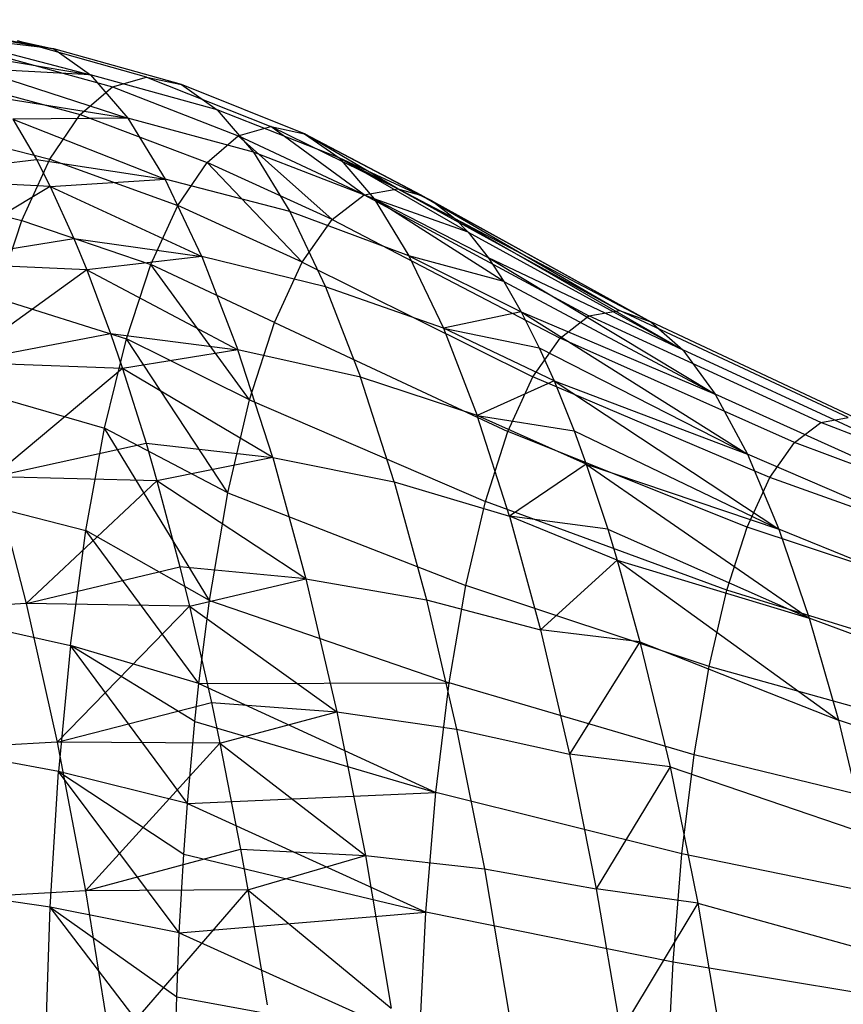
# Model space of a CAD drawing. Extents: x -11.4 to 11.4, y 1.8 to 24.6.
# Tile 149 of 199: x -3.014 to -2.527, y 19.728 to 20.311. Entities that reach past the tile are written whole.
import ezdxf

# ---------------------------------------------------------------- set-up
doc = ezdxf.new("R2010")
doc.units = 0
doc.header["$MEASUREMENT"] = 0
doc.layers.get('0').update_dxf_attribs({"color": 13, "linetype": 'CONTINUOUS'})

# ---------------------------------------------------------------- blocks, each defined once
blk = doc.blocks.new('GRUPUJ_4')
at = {"color": 0}
for p, q in [((8.32078, 18.46883, 4.20052), (8.41067, 18.4516, 4.16199)), ((8.32078, 18.46883, 4.20052), (8.41067, 18.4516, 4.16199)), ((8.33319, 18.4648, 4.14359), (8.41067, 18.4516, 4.16199)), ((8.33319, 18.4648, 4.14359), (8.41067, 18.4516, 4.16199)), ((8.41067, 18.4516, 4.16199), (8.34242, 18.4596, 4.10196)), ((8.34242, 18.4596, 4.10196), (8.4325, 18.43627, 4.06452)), ((8.41067, 18.4516, 4.16199), (8.34242, 18.4596, 4.10196)), ((8.34242, 18.4596, 4.10196), (8.4325, 18.43627, 4.06452)), ((8.4655, 18.43489, 4.27669), (8.38933, 18.45626, 4.26065)), ((8.38933, 18.45626, 4.26065), (8.41067, 18.4516, 4.16199)), ((8.4655, 18.43489, 4.27669), (8.38933, 18.45626, 4.26065)), ((8.38933, 18.45626, 4.26065), (8.41067, 18.4516, 4.16199)), ((8.35545, 18.44916, 4.0442), (8.4325, 18.43627, 4.06452)), ((8.35545, 18.44916, 4.0442), (8.4325, 18.43627, 4.06452)), ((8.36871, 18.45018, 4.3594), (8.44546, 18.42898, 4.37267)), ((8.36871, 18.45018, 4.3594), (8.44546, 18.42898, 4.37267)), ((8.48625, 18.43036, 4.18079), (8.41067, 18.4516, 4.16199)), ((8.41067, 18.4516, 4.16199), (8.4325, 18.43627, 4.06452)), ((8.41067, 18.4516, 4.16199), (8.4325, 18.43627, 4.06452)), ((8.48625, 18.43036, 4.18079), (8.41067, 18.4516, 4.16199)), ((8.4325, 18.43627, 4.06452), (8.36444, 18.4399, 4.00504)), ((8.36444, 18.4399, 4.00504), (8.45457, 18.41043, 3.96935)), ((8.4325, 18.43627, 4.06452), (8.36444, 18.4399, 4.00504)), ((8.36444, 18.4399, 4.00504), (8.45457, 18.41043, 3.96935)), ((8.4325, 18.43627, 4.06452), (8.45457, 18.41043, 3.96935)), ((8.50747, 18.41545, 4.08605), (8.4325, 18.43627, 4.06452)), ((8.4325, 18.43627, 4.06452), (8.45457, 18.41043, 3.96935)), ((8.50747, 18.41545, 4.08605), (8.4325, 18.43627, 4.06452)), ((8.34905, 18.43345, 4.4571), (8.42635, 18.41271, 4.46763)), ((8.34905, 18.43345, 4.4571), (8.42635, 18.41271, 4.46763)), ((8.44546, 18.42898, 4.37267), (8.4655, 18.43489, 4.27669)), ((8.44546, 18.42898, 4.37267), (8.4655, 18.43489, 4.27669)), ((8.4655, 18.43489, 4.27669), (8.53914, 18.40566, 4.29214)), ((8.4655, 18.43489, 4.27669), (8.48625, 18.43036, 4.18079)), ((8.4655, 18.43489, 4.27669), (8.53914, 18.40566, 4.29214)), ((8.4655, 18.43489, 4.27669), (8.48625, 18.43036, 4.18079)), ((8.55912, 18.4013, 4.19979), (8.48625, 18.43036, 4.18079)), ((8.48625, 18.43036, 4.18079), (8.50747, 18.41545, 4.08605)), ((8.55912, 18.4013, 4.19979), (8.48625, 18.43036, 4.18079)), ((8.48625, 18.43036, 4.18079), (8.50747, 18.41545, 4.08605)), ((8.42635, 18.41271, 4.46763), (8.44546, 18.42898, 4.37267)), ((8.42635, 18.41271, 4.46763), (8.44546, 18.42898, 4.37267)), ((8.44546, 18.42898, 4.37267), (8.51985, 18.39997, 4.38455)), ((8.44546, 18.42898, 4.37267), (8.51985, 18.39997, 4.38455)), ((8.37796, 18.42281, 3.94716), (8.45457, 18.41043, 3.96935)), ((8.37796, 18.42281, 3.94716), (8.45457, 18.41043, 3.96935)), ((8.4084, 18.38626, 4.56051), (8.42635, 18.41271, 4.46763)), ((8.4084, 18.38626, 4.56051), (8.42635, 18.41271, 4.46763)), ((8.42635, 18.41271, 4.46763), (8.50145, 18.38431, 4.47599)), ((8.42635, 18.41271, 4.46763), (8.50145, 18.38431, 4.47599)), ((8.57955, 18.38695, 4.10857), (8.50747, 18.41545, 4.08605)), ((8.50747, 18.41545, 4.08605), (8.52892, 18.39034, 3.99355)), ((8.50747, 18.41545, 4.08605), (8.52892, 18.39034, 3.99355)), ((8.57955, 18.38695, 4.10857), (8.50747, 18.41545, 4.08605)), ((8.45457, 18.41043, 3.96935), (8.38659, 18.40994, 3.91082)), ((8.45457, 18.41043, 3.96935), (8.38659, 18.40994, 3.91082)), ((8.38659, 18.40994, 3.91082), (8.40045, 18.38605, 3.85357)), ((8.38659, 18.40994, 3.91082), (8.40045, 18.38605, 3.85357)), ((8.38659, 18.40994, 3.91082), (8.47663, 18.37437, 3.87756)), ((8.38659, 18.40994, 3.91082), (8.47663, 18.37437, 3.87756)), ((8.45457, 18.41043, 3.96935), (8.47663, 18.37437, 3.87756)), ((8.45457, 18.41043, 3.96935), (8.47663, 18.37437, 3.87756)), ((8.52892, 18.39034, 3.99355), (8.45457, 18.41043, 3.96935)), ((8.52892, 18.39034, 3.99355), (8.45457, 18.41043, 3.96935)), ((8.33058, 18.40623, 4.55265), (8.4084, 18.38626, 4.56051)), ((8.33058, 18.40623, 4.55265), (8.4084, 18.38626, 4.56051)), ((8.51985, 18.39997, 4.38455), (8.53914, 18.40566, 4.29214)), ((8.51985, 18.39997, 4.38455), (8.53914, 18.40566, 4.29214)), ((8.53914, 18.40566, 4.29214), (8.55912, 18.4013, 4.19979)), ((8.59438, 18.36516, 4.37894), (8.53914, 18.40566, 4.29214)), ((8.59438, 18.36516, 4.37894), (8.53914, 18.40566, 4.29214)), ((8.61428, 18.36873, 4.28437), (8.53914, 18.40566, 4.29214)), ((8.61428, 18.36873, 4.28437), (8.53914, 18.40566, 4.29214)), ((8.53914, 18.40566, 4.29214), (8.55912, 18.4013, 4.19979)), ((8.55912, 18.4013, 4.19979), (8.57955, 18.38695, 4.10857)), ((8.55912, 18.4013, 4.19979), (8.63486, 18.36129, 4.19018)), ((8.61428, 18.36873, 4.28437), (8.55912, 18.4013, 4.19979)), ((8.61428, 18.36873, 4.28437), (8.55912, 18.4013, 4.19979)), ((8.62852, 18.36473, 4.2188), (8.55912, 18.4013, 4.19979)), ((8.62852, 18.36473, 4.2188), (8.55912, 18.4013, 4.19979)), ((8.55912, 18.4013, 4.19979), (8.63486, 18.36129, 4.19018)), ((8.55912, 18.4013, 4.19979), (8.57955, 18.38695, 4.10857)), ((8.50145, 18.38431, 4.47599), (8.51985, 18.39997, 4.38455)), ((8.50145, 18.38431, 4.47599), (8.51985, 18.39997, 4.38455)), ((8.57542, 18.35061, 4.47264), (8.51985, 18.39997, 4.38455)), ((8.59438, 18.36516, 4.37894), (8.51985, 18.39997, 4.38455)), ((8.59438, 18.36516, 4.37894), (8.51985, 18.39997, 4.38455)), ((8.57542, 18.35061, 4.47264), (8.51985, 18.39997, 4.38455)), ((8.52892, 18.39034, 3.99355), (8.55036, 18.35529, 3.90433)), ((8.52892, 18.39034, 3.99355), (8.55036, 18.35529, 3.90433)), ((8.60021, 18.36276, 4.0195), (8.52892, 18.39034, 3.99355)), ((8.60021, 18.36276, 4.0195), (8.52892, 18.39034, 3.99355)), ((8.31094, 18.37503, 3.79355), (8.40045, 18.38605, 3.85357)), ((8.31094, 18.37503, 3.79355), (8.40045, 18.38605, 3.85357)), ((8.3918, 18.34993, 4.65025), (8.4084, 18.38626, 4.56051)), ((8.3918, 18.34993, 4.65025), (8.4084, 18.38626, 4.56051)), ((8.40045, 18.38605, 3.85357), (8.40864, 18.37004, 3.82033)), ((8.40045, 18.38605, 3.85357), (8.47663, 18.37437, 3.87756)), ((8.40045, 18.38605, 3.85357), (8.40864, 18.37004, 3.82033)), ((8.40045, 18.38605, 3.85357), (8.47663, 18.37437, 3.87756)), ((8.4084, 18.38626, 4.56051), (8.48416, 18.35884, 4.56542)), ((8.4084, 18.38626, 4.56051), (8.48416, 18.35884, 4.56542)), ((8.48416, 18.35884, 4.56542), (8.50145, 18.38431, 4.47599)), ((8.48416, 18.35884, 4.56542), (8.50145, 18.38431, 4.47599)), ((8.55765, 18.3253, 4.56427), (8.50145, 18.38431, 4.47599)), ((8.55765, 18.3253, 4.56427), (8.50145, 18.38431, 4.47599)), ((8.57542, 18.35061, 4.47264), (8.50145, 18.38431, 4.47599)), ((8.57542, 18.35061, 4.47264), (8.50145, 18.38431, 4.47599)), ((8.57955, 18.38695, 4.10857), (8.648, 18.35104, 4.13185)), ((8.65586, 18.34294, 4.09758), (8.57955, 18.38695, 4.10857)), ((8.63486, 18.36129, 4.19018), (8.57955, 18.38695, 4.10857)), ((8.57955, 18.38695, 4.10857), (8.648, 18.35104, 4.13185)), ((8.63486, 18.36129, 4.19018), (8.57955, 18.38695, 4.10857)), ((8.57955, 18.38695, 4.10857), (8.60021, 18.36276, 4.0195)), ((8.65586, 18.34294, 4.09758), (8.57955, 18.38695, 4.10857)), ((8.57955, 18.38695, 4.10857), (8.60021, 18.36276, 4.0195)), ((8.40864, 18.37004, 3.82033), (8.31094, 18.37503, 3.79355)), ((8.40864, 18.37004, 3.82033), (8.31094, 18.37503, 3.79355)), ((8.40864, 18.37004, 3.82033), (8.47663, 18.37437, 3.87756)), ((8.40864, 18.37004, 3.82033), (8.47663, 18.37437, 3.87756)), ((8.49843, 18.32852, 3.79019), (8.47663, 18.37437, 3.87756)), ((8.55036, 18.35529, 3.90433), (8.47663, 18.37437, 3.87756)), ((8.49843, 18.32852, 3.79019), (8.47663, 18.37437, 3.87756)), ((8.55036, 18.35529, 3.90433), (8.47663, 18.37437, 3.87756)), ((8.31351, 18.36886, 4.64497), (8.3918, 18.34993, 4.65025)), ((8.31351, 18.36886, 4.64497), (8.3918, 18.34993, 4.65025)), ((8.40864, 18.37004, 3.82033), (8.33294, 18.32498, 3.70661)), ((8.40864, 18.37004, 3.82033), (8.33294, 18.32498, 3.70661)), ((8.40864, 18.37004, 3.82033), (8.42268, 18.3393, 3.76448)), ((8.40864, 18.37004, 3.82033), (8.42268, 18.3393, 3.76448)), ((8.40864, 18.37004, 3.82033), (8.49843, 18.32852, 3.79019)), ((8.40864, 18.37004, 3.82033), (8.49843, 18.32852, 3.79019)), ((8.59438, 18.36516, 4.37894), (8.61428, 18.36873, 4.28437)), ((8.59438, 18.36516, 4.37894), (8.61428, 18.36873, 4.28437)), ((8.61428, 18.36873, 4.28437), (8.62852, 18.36473, 4.2188)), ((8.61428, 18.36873, 4.28437), (8.74541, 18.29662, 4.31397)), ((8.61428, 18.36873, 4.28437), (8.62852, 18.36473, 4.2188)), ((8.61428, 18.36873, 4.28437), (8.74541, 18.29662, 4.31397)), ((8.57542, 18.35061, 4.47264), (8.59438, 18.36516, 4.37894)), ((8.57542, 18.35061, 4.47264), (8.59438, 18.36516, 4.37894)), ((8.59438, 18.36516, 4.37894), (8.72741, 18.29339, 4.39949)), ((8.59438, 18.36516, 4.37894), (8.72741, 18.29339, 4.39949)), ((8.60021, 18.36276, 4.0195), (8.66769, 18.32799, 4.04694)), ((8.67701, 18.3139, 4.0078), (8.60021, 18.36276, 4.0195)), ((8.65586, 18.34294, 4.09758), (8.60021, 18.36276, 4.0195)), ((8.60021, 18.36276, 4.0195), (8.66769, 18.32799, 4.04694)), ((8.60021, 18.36276, 4.0195), (8.62085, 18.32902, 3.9336)), ((8.67701, 18.3139, 4.0078), (8.60021, 18.36276, 4.0195)), ((8.65586, 18.34294, 4.09758), (8.60021, 18.36276, 4.0195)), ((8.60021, 18.36276, 4.0195), (8.62085, 18.32902, 3.9336)), ((8.62852, 18.36473, 4.2188), (8.63486, 18.36129, 4.19018)), ((8.62852, 18.36473, 4.2188), (8.63486, 18.36129, 4.19018)), ((8.62852, 18.36473, 4.2188), (8.76402, 18.2899, 4.2288)), ((8.62852, 18.36473, 4.2188), (8.76402, 18.2899, 4.2288)), ((8.62852, 18.36473, 4.2188), (8.74541, 18.29662, 4.31397)), ((8.62852, 18.36473, 4.2188), (8.74541, 18.29662, 4.31397)), ((8.63486, 18.36129, 4.19018), (8.648, 18.35104, 4.13185)), ((8.63486, 18.36129, 4.19018), (8.648, 18.35104, 4.13185)), ((8.63486, 18.36129, 4.19018), (8.76402, 18.2899, 4.2288)), ((8.63486, 18.36129, 4.19018), (8.76402, 18.2899, 4.2288)), ((8.46818, 18.32386, 4.65182), (8.48416, 18.35884, 4.56542)), ((8.46818, 18.32386, 4.65182), (8.48416, 18.35884, 4.56542)), ((8.55765, 18.3253, 4.56427), (8.48416, 18.35884, 4.56542)), ((8.55765, 18.3253, 4.56427), (8.48416, 18.35884, 4.56542)), ((8.55036, 18.35529, 3.90433), (8.57155, 18.31072, 3.8194)), ((8.55036, 18.35529, 3.90433), (8.57155, 18.31072, 3.8194)), ((8.62085, 18.32902, 3.9336), (8.55036, 18.35529, 3.90433)), ((8.62085, 18.32902, 3.9336), (8.55036, 18.35529, 3.90433)), ((8.37675, 18.30414, 4.73583), (8.3918, 18.34993, 4.65025)), ((8.37675, 18.30414, 4.73583), (8.3918, 18.34993, 4.65025)), ((8.3918, 18.34993, 4.65025), (8.46818, 18.32386, 4.65182)), ((8.3918, 18.34993, 4.65025), (8.46818, 18.32386, 4.65182)), ((8.55765, 18.3253, 4.56427), (8.57542, 18.35061, 4.47264)), ((8.55765, 18.3253, 4.56427), (8.57542, 18.35061, 4.47264)), ((8.57542, 18.35061, 4.47264), (8.71027, 18.28024, 4.48423)), ((8.57542, 18.35061, 4.47264), (8.71027, 18.28024, 4.48423)), ((8.648, 18.35104, 4.13185), (8.65586, 18.34294, 4.09758)), ((8.648, 18.35104, 4.13185), (8.76402, 18.2899, 4.2288)), ((8.648, 18.35104, 4.13185), (8.78302, 18.2733, 4.14506)), ((8.648, 18.35104, 4.13185), (8.76402, 18.2899, 4.2288)), ((8.648, 18.35104, 4.13185), (8.65586, 18.34294, 4.09758)), ((8.648, 18.35104, 4.13185), (8.78302, 18.2733, 4.14506)), ((8.65586, 18.34294, 4.09758), (8.66769, 18.32799, 4.04694)), ((8.65586, 18.34294, 4.09758), (8.66769, 18.32799, 4.04694)), ((8.65586, 18.34294, 4.09758), (8.78302, 18.2733, 4.14506)), ((8.65586, 18.34294, 4.09758), (8.78302, 18.2733, 4.14506)), ((8.33294, 18.32498, 3.70661), (8.42268, 18.3393, 3.76448)), ((8.33294, 18.32498, 3.70661), (8.42268, 18.3393, 3.76448)), ((8.42268, 18.3393, 3.76448), (8.43034, 18.32066, 3.73455)), ((8.42268, 18.3393, 3.76448), (8.43034, 18.32066, 3.73455)), ((8.42268, 18.3393, 3.76448), (8.49843, 18.32852, 3.79019)), ((8.42268, 18.3393, 3.76448), (8.49843, 18.32852, 3.79019)), ((8.43034, 18.32066, 3.73455), (8.33294, 18.32498, 3.70661)), ((8.43034, 18.32066, 3.73455), (8.33294, 18.32498, 3.70661)), ((8.49843, 18.32852, 3.79019), (8.43034, 18.32066, 3.73455)), ((8.49843, 18.32852, 3.79019), (8.43034, 18.32066, 3.73455)), ((8.57155, 18.31072, 3.8194), (8.49843, 18.32852, 3.79019)), ((8.49843, 18.32852, 3.79019), (8.51972, 18.27337, 3.70822)), ((8.57155, 18.31072, 3.8194), (8.49843, 18.32852, 3.79019)), ((8.49843, 18.32852, 3.79019), (8.51972, 18.27337, 3.70822)), ((8.54131, 18.28953, 4.65261), (8.55765, 18.3253, 4.56427)), ((8.54131, 18.28953, 4.65261), (8.55765, 18.3253, 4.56427)), ((8.55765, 18.3253, 4.56427), (8.6942, 18.25735, 4.56708)), ((8.55765, 18.3253, 4.56427), (8.6942, 18.25735, 4.56708)), ((8.62085, 18.32902, 3.9336), (8.64125, 18.2861, 3.85182)), ((8.67701, 18.3139, 4.0078), (8.62085, 18.32902, 3.9336)), ((8.62085, 18.32902, 3.9336), (8.68737, 18.29583, 3.96505)), ((8.67701, 18.3139, 4.0078), (8.62085, 18.32902, 3.9336)), ((8.62085, 18.32902, 3.9336), (8.64125, 18.2861, 3.85182)), ((8.62085, 18.32902, 3.9336), (8.68737, 18.29583, 3.96505)), ((8.66769, 18.32799, 4.04694), (8.67701, 18.3139, 4.0078)), ((8.66769, 18.32799, 4.04694), (8.67701, 18.3139, 4.0078)), ((8.66769, 18.32799, 4.04694), (8.80214, 18.24704, 4.06387)), ((8.66769, 18.32799, 4.04694), (8.78302, 18.2733, 4.14506)), ((8.66769, 18.32799, 4.04694), (8.80214, 18.24704, 4.06387)), ((8.66769, 18.32799, 4.04694), (8.78302, 18.2733, 4.14506)), ((8.43034, 18.32066, 3.73455), (8.35434, 18.26585, 3.6254)), ((8.43034, 18.32066, 3.73455), (8.35434, 18.26585, 3.6254)), ((8.43034, 18.32066, 3.73455), (8.44438, 18.28307, 3.6809)), ((8.43034, 18.32066, 3.73455), (8.44438, 18.28307, 3.6809)), ((8.43034, 18.32066, 3.73455), (8.51972, 18.27337, 3.70822)), ((8.43034, 18.32066, 3.73455), (8.51972, 18.27337, 3.70822)), ((8.45368, 18.27976, 4.73422), (8.46818, 18.32386, 4.65182)), ((8.45368, 18.27976, 4.73422), (8.46818, 18.32386, 4.65182)), ((8.52661, 18.24378, 4.73653), (8.46818, 18.32386, 4.65182)), ((8.54131, 18.28953, 4.65261), (8.46818, 18.32386, 4.65182)), ((8.52661, 18.24378, 4.73653), (8.46818, 18.32386, 4.65182)), ((8.54131, 18.28953, 4.65261), (8.46818, 18.32386, 4.65182)), ((8.67701, 18.3139, 4.0078), (8.68737, 18.29583, 3.96505)), ((8.67701, 18.3139, 4.0078), (8.68737, 18.29583, 3.96505)), ((8.67701, 18.3139, 4.0078), (8.80214, 18.24704, 4.06387)), ((8.67701, 18.3139, 4.0078), (8.80214, 18.24704, 4.06387)), ((8.57155, 18.31072, 3.8194), (8.59224, 18.25713, 3.73973)), ((8.64125, 18.2861, 3.85182), (8.57155, 18.31072, 3.8194)), ((8.57155, 18.31072, 3.8194), (8.59224, 18.25713, 3.73973)), ((8.64125, 18.2861, 3.85182), (8.57155, 18.31072, 3.8194)), ((8.37675, 18.30414, 4.73583), (8.45368, 18.27976, 4.73422)), ((8.37675, 18.30414, 4.73583), (8.45368, 18.27976, 4.73422)), ((8.68737, 18.29583, 3.96505), (8.64125, 18.2861, 3.85182)), ((8.68737, 18.29583, 3.96505), (8.64125, 18.2861, 3.85182)), ((8.68737, 18.29583, 3.96505), (8.69802, 18.27457, 3.92199)), ((8.68737, 18.29583, 3.96505), (8.80214, 18.24704, 4.06387)), ((8.68737, 18.29583, 3.96505), (8.82114, 18.21147, 3.98628)), ((8.68737, 18.29583, 3.96505), (8.80214, 18.24704, 4.06387)), ((8.68737, 18.29583, 3.96505), (8.69802, 18.27457, 3.92199)), ((8.68737, 18.29583, 3.96505), (8.82114, 18.21147, 3.98628)), ((8.72741, 18.29339, 4.39949), (8.74541, 18.29662, 4.31397)), ((8.72741, 18.29339, 4.39949), (8.74541, 18.29662, 4.31397)), ((8.74541, 18.29662, 4.31397), (8.76402, 18.2899, 4.2288)), ((8.88081, 18.23324, 4.34431), (8.74541, 18.29662, 4.31397)), ((8.74541, 18.29662, 4.31397), (8.76402, 18.2899, 4.2288)), ((8.88081, 18.23324, 4.34431), (8.74541, 18.29662, 4.31397)), ((8.71027, 18.28024, 4.48423), (8.72741, 18.29339, 4.39949)), ((8.71027, 18.28024, 4.48423), (8.72741, 18.29339, 4.39949)), ((8.86452, 18.23031, 4.42172), (8.72741, 18.29339, 4.39949)), ((8.86452, 18.23031, 4.42172), (8.72741, 18.29339, 4.39949)), ((8.76402, 18.2899, 4.2288), (8.78302, 18.2733, 4.14506)), ((8.89766, 18.22715, 4.26721), (8.76402, 18.2899, 4.2288)), ((8.89766, 18.22715, 4.26721), (8.76402, 18.2899, 4.2288)), ((8.76402, 18.2899, 4.2288), (8.78302, 18.2733, 4.14506)), ((8.52661, 18.24378, 4.73653), (8.54131, 18.28953, 4.65261)), ((8.52661, 18.24378, 4.73653), (8.54131, 18.28953, 4.65261)), ((8.54131, 18.28953, 4.65261), (8.67943, 18.225, 4.64697)), ((8.54131, 18.28953, 4.65261), (8.67943, 18.225, 4.64697)), ((8.70682, 18.25492, 3.88711), (8.64125, 18.2861, 3.85182)), ((8.64125, 18.2861, 3.85182), (8.69802, 18.27457, 3.92199)), ((8.64125, 18.2861, 3.85182), (8.66118, 18.2345, 3.77511)), ((8.64125, 18.2861, 3.85182), (8.66118, 18.2345, 3.77511)), ((8.70682, 18.25492, 3.88711), (8.64125, 18.2861, 3.85182)), ((8.64125, 18.2861, 3.85182), (8.69802, 18.27457, 3.92199)), ((8.35434, 18.26585, 3.6254), (8.44438, 18.28307, 3.6809)), ((8.35434, 18.26585, 3.6254), (8.44438, 18.28307, 3.6809)), ((8.44084, 18.22705, 4.81169), (8.45368, 18.27976, 4.73422)), ((8.44084, 18.22705, 4.81169), (8.45368, 18.27976, 4.73422)), ((8.44438, 18.28307, 3.6809), (8.45146, 18.26233, 3.65444)), ((8.44438, 18.28307, 3.6809), (8.45146, 18.26233, 3.65444)), ((8.44438, 18.28307, 3.6809), (8.51972, 18.27337, 3.70822)), ((8.44438, 18.28307, 3.6809), (8.51972, 18.27337, 3.70822)), ((8.52661, 18.24378, 4.73653), (8.45368, 18.27976, 4.73422)), ((8.51373, 18.18865, 4.81493), (8.45368, 18.27976, 4.73422)), ((8.51373, 18.18865, 4.81493), (8.45368, 18.27976, 4.73422)), ((8.52661, 18.24378, 4.73653), (8.45368, 18.27976, 4.73422)), ((8.6942, 18.25735, 4.56708), (8.71027, 18.28024, 4.48423)), ((8.6942, 18.25735, 4.56708), (8.71027, 18.28024, 4.48423)), ((8.849, 18.21841, 4.49842), (8.71027, 18.28024, 4.48423)), ((8.849, 18.21841, 4.49842), (8.71027, 18.28024, 4.48423)), ((8.51972, 18.27337, 3.70822), (8.45146, 18.26233, 3.65444)), ((8.51972, 18.27337, 3.70822), (8.45146, 18.26233, 3.65444)), ((8.59224, 18.25713, 3.73973), (8.51972, 18.27337, 3.70822)), ((8.54026, 18.20957, 3.63259), (8.51972, 18.27337, 3.70822)), ((8.59224, 18.25713, 3.73973), (8.51972, 18.27337, 3.70822)), ((8.54026, 18.20957, 3.63259), (8.51972, 18.27337, 3.70822)), ((8.69802, 18.27457, 3.92199), (8.70682, 18.25492, 3.88711)), ((8.69802, 18.27457, 3.92199), (8.82114, 18.21147, 3.98628)), ((8.69802, 18.27457, 3.92199), (8.70682, 18.25492, 3.88711)), ((8.69802, 18.27457, 3.92199), (8.82114, 18.21147, 3.98628)), ((8.78302, 18.2733, 4.14506), (8.80214, 18.24704, 4.06387)), ((8.91485, 18.21212, 4.19143), (8.78302, 18.2733, 4.14506)), ((8.91485, 18.21212, 4.19143), (8.78302, 18.2733, 4.14506)), ((8.78302, 18.2733, 4.14506), (8.80214, 18.24704, 4.06387)), ((8.45146, 18.26233, 3.65444), (8.35434, 18.26585, 3.6254)), ((8.45146, 18.26233, 3.65444), (8.35434, 18.26585, 3.6254)), ((8.45146, 18.26233, 3.65444), (8.37492, 18.1983, 3.55082)), ((8.45146, 18.26233, 3.65444), (8.37492, 18.1983, 3.55082)), ((8.45146, 18.26233, 3.65444), (8.46533, 18.21802, 3.60379)), ((8.54026, 18.20957, 3.63259), (8.45146, 18.26233, 3.65444)), ((8.45146, 18.26233, 3.65444), (8.46533, 18.21802, 3.60379)), ((8.54026, 18.20957, 3.63259), (8.45146, 18.26233, 3.65444)), ((8.66118, 18.2345, 3.77511), (8.59224, 18.25713, 3.73973)), ((8.61221, 18.19511, 3.66622), (8.59224, 18.25713, 3.73973)), ((8.61221, 18.19511, 3.66622), (8.59224, 18.25713, 3.73973)), ((8.66118, 18.2345, 3.77511), (8.59224, 18.25713, 3.73973)), ((8.70682, 18.25492, 3.88711), (8.66118, 18.2345, 3.77511)), ((8.70682, 18.25492, 3.88711), (8.66118, 18.2345, 3.77511)), ((8.67943, 18.225, 4.64697), (8.6942, 18.25735, 4.56708)), ((8.67943, 18.225, 4.64697), (8.6942, 18.25735, 4.56708)), ((8.83446, 18.19769, 4.57341), (8.6942, 18.25735, 4.56708)), ((8.83446, 18.19769, 4.57341), (8.6942, 18.25735, 4.56708)), ((8.70682, 18.25492, 3.88711), (8.71863, 18.22545, 3.84128)), ((8.70682, 18.25492, 3.88711), (8.83977, 18.16706, 3.91329)), ((8.70682, 18.25492, 3.88711), (8.82114, 18.21147, 3.98628)), ((8.70682, 18.25492, 3.88711), (8.71863, 18.22545, 3.84128)), ((8.70682, 18.25492, 3.88711), (8.83977, 18.16706, 3.91329)), ((8.70682, 18.25492, 3.88711), (8.82114, 18.21147, 3.98628)), ((8.3634, 18.24939, 4.81628), (8.44084, 18.22705, 4.81169)), ((8.3634, 18.24939, 4.81628), (8.44084, 18.22705, 4.81169)), ((8.51373, 18.18865, 4.81493), (8.52661, 18.24378, 4.73653)), ((8.51373, 18.18865, 4.81493), (8.52661, 18.24378, 4.73653)), ((8.52661, 18.24378, 4.73653), (8.66613, 18.18363, 4.72286)), ((8.52661, 18.24378, 4.73653), (8.66613, 18.18363, 4.72286)), ((8.80214, 18.24704, 4.06387), (8.82114, 18.21147, 3.98628)), ((8.93216, 18.18836, 4.11793), (8.80214, 18.24704, 4.06387)), ((8.93216, 18.18836, 4.11793), (8.80214, 18.24704, 4.06387)), ((8.80214, 18.24704, 4.06387), (8.82114, 18.21147, 3.98628)), ((8.72581, 18.20572, 3.81398), (8.66118, 18.2345, 3.77511)), ((8.66118, 18.2345, 3.77511), (8.71863, 18.22545, 3.84128)), ((8.6804, 18.17478, 3.70433), (8.66118, 18.2345, 3.77511)), ((8.72581, 18.20572, 3.81398), (8.66118, 18.2345, 3.77511)), ((8.6804, 18.17478, 3.70433), (8.66118, 18.2345, 3.77511)), ((8.66118, 18.2345, 3.77511), (8.71863, 18.22545, 3.84128)), ((8.86452, 18.23031, 4.42172), (8.88081, 18.23324, 4.34431)), ((8.86452, 18.23031, 4.42172), (8.88081, 18.23324, 4.34431)), ((8.42978, 18.16631, 4.88334), (8.44084, 18.22705, 4.81169)), ((8.42978, 18.16631, 4.88334), (8.44084, 18.22705, 4.81169)), ((8.50284, 18.12485, 4.88678), (8.44084, 18.22705, 4.81169)), ((8.51373, 18.18865, 4.81493), (8.44084, 18.22705, 4.81169)), ((8.50284, 18.12485, 4.88678), (8.44084, 18.22705, 4.81169)), ((8.51373, 18.18865, 4.81493), (8.44084, 18.22705, 4.81169)), ((8.849, 18.21841, 4.49842), (8.86452, 18.23031, 4.42172)), ((8.849, 18.21841, 4.49842), (8.86452, 18.23031, 4.42172)), ((9.00514, 18.17618, 4.44553), (8.86452, 18.23031, 4.42172)), ((9.00514, 18.17618, 4.44553), (8.86452, 18.23031, 4.42172)), ((8.66613, 18.18363, 4.72286), (8.67943, 18.225, 4.64697)), ((8.66613, 18.18363, 4.72286), (8.67943, 18.225, 4.64697)), ((8.82108, 18.16841, 4.64573), (8.67943, 18.225, 4.64697)), ((8.82108, 18.16841, 4.64573), (8.67943, 18.225, 4.64697)), ((8.71863, 18.22545, 3.84128), (8.72581, 18.20572, 3.81398)), ((8.71863, 18.22545, 3.84128), (8.83977, 18.16706, 3.91329)), ((8.71863, 18.22545, 3.84128), (8.72581, 18.20572, 3.81398)), ((8.71863, 18.22545, 3.84128), (8.83977, 18.16706, 3.91329)), ((8.37492, 18.1983, 3.55082), (8.46533, 18.21802, 3.60379)), ((8.37492, 18.1983, 3.55082), (8.46533, 18.21802, 3.60379)), ((8.46533, 18.21802, 3.60379), (8.47176, 18.19569, 3.58086)), ((8.46533, 18.21802, 3.60379), (8.54026, 18.20957, 3.63259)), ((8.46533, 18.21802, 3.60379), (8.47176, 18.19569, 3.58086)), ((8.46533, 18.21802, 3.60379), (8.54026, 18.20957, 3.63259)), ((8.83446, 18.19769, 4.57341), (8.849, 18.21841, 4.49842)), ((8.83446, 18.19769, 4.57341), (8.849, 18.21841, 4.49842)), ((8.99105, 18.16537, 4.51516), (8.849, 18.21841, 4.49842)), ((8.99105, 18.16537, 4.51516), (8.849, 18.21841, 4.49842)), ((8.54026, 18.20957, 3.63259), (8.47176, 18.19569, 3.58086)), ((8.54026, 18.20957, 3.63259), (8.47176, 18.19569, 3.58086)), ((8.54026, 18.20957, 3.63259), (8.55982, 18.13783, 3.56416)), ((8.54026, 18.20957, 3.63259), (8.55982, 18.13783, 3.56416)), ((8.54026, 18.20957, 3.63259), (8.61221, 18.19511, 3.66622)), ((8.54026, 18.20957, 3.63259), (8.61221, 18.19511, 3.66622)), ((8.82114, 18.21147, 3.98628), (8.83977, 18.16706, 3.91329)), ((8.94935, 18.15617, 4.0477), (8.82114, 18.21147, 3.98628)), ((8.94935, 18.15617, 4.0477), (8.82114, 18.21147, 3.98628)), ((8.82114, 18.21147, 3.98628), (8.83977, 18.16706, 3.91329)), ((8.72581, 18.20572, 3.81398), (8.6804, 18.17478, 3.70433)), ((8.72581, 18.20572, 3.81398), (8.6804, 18.17478, 3.70433)), ((8.72581, 18.20572, 3.81398), (8.73856, 18.16719, 3.76672)), ((8.72581, 18.20572, 3.81398), (8.85779, 18.11437, 3.84586)), ((8.72581, 18.20572, 3.81398), (8.83977, 18.16706, 3.91329)), ((8.72581, 18.20572, 3.81398), (8.83977, 18.16706, 3.91329)), ((8.72581, 18.20572, 3.81398), (8.73856, 18.16719, 3.76672)), ((8.72581, 18.20572, 3.81398), (8.85779, 18.11437, 3.84586)), ((8.47176, 18.19569, 3.58086), (8.37492, 18.1983, 3.55082)), ((8.37492, 18.1983, 3.55082), (8.39444, 18.12307, 3.48369)), ((8.37492, 18.1983, 3.55082), (8.39444, 18.12307, 3.48369)), ((8.47176, 18.19569, 3.58086), (8.37492, 18.1983, 3.55082)), ((8.82108, 18.16841, 4.64573), (8.83446, 18.19769, 4.57341)), ((8.82108, 18.16841, 4.64573), (8.83446, 18.19769, 4.57341)), ((8.97785, 18.14656, 4.58323), (8.83446, 18.19769, 4.57341)), ((8.97785, 18.14656, 4.58323), (8.83446, 18.19769, 4.57341)), ((8.47176, 18.19569, 3.58086), (8.39444, 18.12307, 3.48369)), ((8.47176, 18.19569, 3.58086), (8.39444, 18.12307, 3.48369)), ((8.47176, 18.19569, 3.58086), (8.48527, 18.14487, 3.53401)), ((8.55982, 18.13783, 3.56416), (8.47176, 18.19569, 3.58086)), ((8.55982, 18.13783, 3.56416), (8.47176, 18.19569, 3.58086)), ((8.47176, 18.19569, 3.58086), (8.48527, 18.14487, 3.53401)), ((8.61221, 18.19511, 3.66622), (8.63122, 18.12538, 3.59971)), ((8.61221, 18.19511, 3.66622), (8.63122, 18.12538, 3.59971)), ((8.61221, 18.19511, 3.66622), (8.6804, 18.17478, 3.70433)), ((8.61221, 18.19511, 3.66622), (8.6804, 18.17478, 3.70433)), ((8.35192, 18.18631, 4.89069), (8.42978, 18.16631, 4.88334)), ((8.35192, 18.18631, 4.89069), (8.42978, 18.16631, 4.88334)), ((8.50284, 18.12485, 4.88678), (8.51373, 18.18865, 4.81493)), ((8.50284, 18.12485, 4.88678), (8.51373, 18.18865, 4.81493)), ((8.51373, 18.18865, 4.81493), (8.65448, 18.13378, 4.79375)), ((8.51373, 18.18865, 4.81493), (8.65448, 18.13378, 4.79375)), ((8.65448, 18.13378, 4.79375), (8.66613, 18.18363, 4.72286)), ((8.65448, 18.13378, 4.79375), (8.66613, 18.18363, 4.72286)), ((8.80905, 18.13096, 4.71442), (8.66613, 18.18363, 4.72286)), ((8.80905, 18.13096, 4.71442), (8.66613, 18.18363, 4.72286)), ((8.6804, 18.17478, 3.70433), (8.69871, 18.10764, 3.64028)), ((8.74414, 18.1488, 3.74651), (8.6804, 18.17478, 3.70433)), ((8.6804, 18.17478, 3.70433), (8.69871, 18.10764, 3.64028)), ((8.73856, 18.16719, 3.76672), (8.6804, 18.17478, 3.70433)), ((8.74414, 18.1488, 3.74651), (8.6804, 18.17478, 3.70433)), ((8.73856, 18.16719, 3.76672), (8.6804, 18.17478, 3.70433)), ((8.80905, 18.13096, 4.71442), (8.82108, 18.16841, 4.64573)), ((8.80905, 18.13096, 4.71442), (8.82108, 18.16841, 4.64573)), ((8.96571, 18.11998, 4.64888), (8.82108, 18.16841, 4.64573)), ((8.96571, 18.11998, 4.64888), (8.82108, 18.16841, 4.64573)), ((8.42065, 18.09824, 4.94837), (8.42978, 18.16631, 4.88334)), ((8.42065, 18.09824, 4.94837), (8.42978, 18.16631, 4.88334)), ((8.49653, 18.07584, 4.93236), (8.42978, 18.16631, 4.88334)), ((8.50284, 18.12485, 4.88678), (8.42978, 18.16631, 4.88334)), ((8.49653, 18.07584, 4.93236), (8.42978, 18.16631, 4.88334)), ((8.50284, 18.12485, 4.88678), (8.42978, 18.16631, 4.88334)), ((8.73856, 18.16719, 3.76672), (8.74414, 18.1488, 3.74651)), ((8.73856, 18.16719, 3.76672), (8.74414, 18.1488, 3.74651)), ((8.73856, 18.16719, 3.76672), (8.85779, 18.11437, 3.84586)), ((8.73856, 18.16719, 3.76672), (8.85779, 18.11437, 3.84586)), ((8.83977, 18.16706, 3.91329), (8.85779, 18.11437, 3.84586)), ((8.96622, 18.11596, 3.98163), (8.83977, 18.16706, 3.91329)), ((8.96622, 18.11596, 3.98163), (8.83977, 18.16706, 3.91329)), ((8.83977, 18.16706, 3.91329), (8.85779, 18.11437, 3.84586)), ((8.39444, 18.12307, 3.48369), (8.48527, 18.14487, 3.53401)), ((8.39444, 18.12307, 3.48369), (8.48527, 18.14487, 3.53401)), ((8.48527, 18.14487, 3.53401), (8.49102, 18.12147, 3.51463)), ((8.55982, 18.13783, 3.56416), (8.48527, 18.14487, 3.53401)), ((8.48527, 18.14487, 3.53401), (8.49102, 18.12147, 3.51463)), ((8.55982, 18.13783, 3.56416), (8.48527, 18.14487, 3.53401)), ((8.74414, 18.1488, 3.74651), (8.69871, 18.10764, 3.64028)), ((8.74414, 18.1488, 3.74651), (8.69871, 18.10764, 3.64028)), ((8.74414, 18.1488, 3.74651), (8.75755, 18.10053, 3.69928)), ((8.74414, 18.1488, 3.74651), (8.85779, 18.11437, 3.84586)), ((8.74414, 18.1488, 3.74651), (8.75755, 18.10053, 3.69928)), ((8.74414, 18.1488, 3.74651), (8.87497, 18.0541, 3.78487)), ((8.74414, 18.1488, 3.74651), (8.87497, 18.0541, 3.78487)), ((8.74414, 18.1488, 3.74651), (8.85779, 18.11437, 3.84586)), ((8.49102, 18.12147, 3.51463), (8.55982, 18.13783, 3.56416)), ((8.49102, 18.12147, 3.51463), (8.55982, 18.13783, 3.56416)), ((8.55982, 18.13783, 3.56416), (8.57818, 18.05897, 3.50369)), ((8.55982, 18.13783, 3.56416), (8.57818, 18.05897, 3.50369)), ((8.55982, 18.13783, 3.56416), (8.63122, 18.12538, 3.59971)), ((8.55982, 18.13783, 3.56416), (8.63122, 18.12538, 3.59971)), ((8.64464, 18.07608, 4.85873), (8.65448, 18.13378, 4.79375)), ((8.64464, 18.07608, 4.85873), (8.65448, 18.13378, 4.79375)), ((8.79851, 18.08584, 4.77858), (8.65448, 18.13378, 4.79375)), ((8.79851, 18.08584, 4.77858), (8.65448, 18.13378, 4.79375)), ((8.79851, 18.08584, 4.77858), (8.80905, 18.13096, 4.71442)), ((8.79851, 18.08584, 4.77858), (8.80905, 18.13096, 4.71442)), ((8.95478, 18.08599, 4.71123), (8.80905, 18.13096, 4.71442)), ((8.95478, 18.08599, 4.71123), (8.80905, 18.13096, 4.71442)), ((8.39444, 18.12307, 3.48369), (8.29583, 18.11797, 3.46051)), ((8.39444, 18.12307, 3.48369), (8.29583, 18.11797, 3.46051)), ((8.49102, 18.12147, 3.51463), (8.39444, 18.12307, 3.48369)), ((8.39444, 18.12307, 3.48369), (8.4127, 18.04098, 3.42474)), ((8.39444, 18.12307, 3.48369), (8.4127, 18.04098, 3.42474)), ((8.49102, 18.12147, 3.51463), (8.39444, 18.12307, 3.48369)), ((8.49102, 18.12147, 3.51463), (8.4127, 18.04098, 3.42474)), ((8.49102, 18.12147, 3.51463), (8.4127, 18.04098, 3.42474)), ((8.49102, 18.12147, 3.51463), (8.50399, 18.06446, 3.47236)), ((8.49102, 18.12147, 3.51463), (8.50399, 18.06446, 3.47236)), ((8.49102, 18.12147, 3.51463), (8.57818, 18.05897, 3.50369)), ((8.49102, 18.12147, 3.51463), (8.57818, 18.05897, 3.50369)), ((8.49653, 18.07584, 4.93236), (8.50284, 18.12485, 4.88678)), ((8.49653, 18.07584, 4.93236), (8.50284, 18.12485, 4.88678)), ((8.50284, 18.12485, 4.88678), (8.64464, 18.07608, 4.85873)), ((8.50284, 18.12485, 4.88678), (8.64464, 18.07608, 4.85873)), ((8.63122, 18.12538, 3.59971), (8.64906, 18.04873, 3.54094)), ((8.63122, 18.12538, 3.59971), (8.64906, 18.04873, 3.54094)), ((8.63122, 18.12538, 3.59971), (8.69871, 18.10764, 3.64028)), ((8.63122, 18.12538, 3.59971), (8.69871, 18.10764, 3.64028)), ((8.34244, 18.11562, 4.95822), (8.42065, 18.09824, 4.94837)), ((8.34244, 18.11562, 4.95822), (8.42065, 18.09824, 4.94837)), ((8.85779, 18.11437, 3.84586), (8.87497, 18.0541, 3.78487)), ((8.98253, 18.06827, 3.9206), (8.85779, 18.11437, 3.84586)), ((8.98253, 18.06827, 3.9206), (8.85779, 18.11437, 3.84586)), ((8.85779, 18.11437, 3.84586), (8.87497, 18.0541, 3.78487)), ((8.69871, 18.10764, 3.64028), (8.71589, 18.03384, 3.58369)), ((8.75755, 18.10053, 3.69928), (8.69871, 18.10764, 3.64028)), ((8.69871, 18.10764, 3.64028), (8.71589, 18.03384, 3.58369)), ((8.75755, 18.10053, 3.69928), (8.69871, 18.10764, 3.64028)), ((8.42065, 18.09824, 4.94837), (8.41354, 18.02361, 5.00603)), ((8.42065, 18.09824, 4.94837), (8.41354, 18.02361, 5.00603)), ((8.49653, 18.07584, 4.93236), (8.42065, 18.09824, 4.94837)), ((8.4941, 18.05321, 4.95115), (8.42065, 18.09824, 4.94837)), ((8.49653, 18.07584, 4.93236), (8.42065, 18.09824, 4.94837)), ((8.48976, 18.00471, 4.98733), (8.42065, 18.09824, 4.94837)), ((8.4941, 18.05321, 4.95115), (8.42065, 18.09824, 4.94837)), ((8.48976, 18.00471, 4.98733), (8.42065, 18.09824, 4.94837)), ((8.75755, 18.10053, 3.69928), (8.71589, 18.03384, 3.58369)), ((8.75755, 18.10053, 3.69928), (8.71589, 18.03384, 3.58369)), ((8.75755, 18.10053, 3.69928), (8.77536, 18.02637, 3.63983)), ((8.75755, 18.10053, 3.69928), (8.87497, 18.0541, 3.78487)), ((8.75755, 18.10053, 3.69928), (8.77536, 18.02637, 3.63983)), ((8.75755, 18.10053, 3.69928), (8.87497, 18.0541, 3.78487)), ((8.7896, 18.03362, 4.8374), (8.79851, 18.08584, 4.77858)), ((8.7896, 18.03362, 4.8374), (8.79851, 18.08584, 4.77858)), ((8.94521, 18.04503, 4.76948), (8.79851, 18.08584, 4.77858)), ((8.94521, 18.04503, 4.76948), (8.79851, 18.08584, 4.77858)), ((8.4941, 18.05321, 4.95115), (8.49653, 18.07584, 4.93236)), ((8.4941, 18.05321, 4.95115), (8.49653, 18.07584, 4.93236)), ((8.49653, 18.07584, 4.93236), (8.64464, 18.07608, 4.85873)), ((8.49653, 18.07584, 4.93236), (8.64464, 18.07608, 4.85873)), ((8.49653, 18.07584, 4.93236), (8.63673, 18.0113, 4.91694)), ((8.49653, 18.07584, 4.93236), (8.63673, 18.0113, 4.91694)), ((8.63673, 18.0113, 4.91694), (8.64464, 18.07608, 4.85873)), ((8.63673, 18.0113, 4.91694), (8.64464, 18.07608, 4.85873)), ((8.7896, 18.03362, 4.8374), (8.64464, 18.07608, 4.85873)), ((8.7896, 18.03362, 4.8374), (8.64464, 18.07608, 4.85873)), ((8.4127, 18.04098, 3.42474), (8.50399, 18.06446, 3.47236)), ((8.4127, 18.04098, 3.42474), (8.50399, 18.06446, 3.47236)), ((8.50399, 18.06446, 3.47236), (8.50904, 18.04048, 3.45647)), ((8.50399, 18.06446, 3.47236), (8.50904, 18.04048, 3.45647)), ((8.50399, 18.06446, 3.47236), (8.57818, 18.05897, 3.50369)), ((8.50399, 18.06446, 3.47236), (8.57818, 18.05897, 3.50369)), ((8.50904, 18.04048, 3.45647), (8.57818, 18.05897, 3.50369)), ((8.50904, 18.04048, 3.45647), (8.57818, 18.05897, 3.50369)), ((8.57818, 18.05897, 3.50369), (8.59512, 17.97388, 3.45188)), ((8.57818, 18.05897, 3.50369), (8.64906, 18.04873, 3.54094)), ((8.57818, 18.05897, 3.50369), (8.59512, 17.97388, 3.45188)), ((8.57818, 18.05897, 3.50369), (8.64906, 18.04873, 3.54094)), ((8.48976, 18.00471, 4.98733), (8.4941, 18.05321, 4.95115)), ((8.48976, 18.00471, 4.98733), (8.4941, 18.05321, 4.95115)), ((8.4941, 18.05321, 4.95115), (8.63673, 18.0113, 4.91694)), ((8.4941, 18.05321, 4.95115), (8.63673, 18.0113, 4.91694)), ((8.87497, 18.0541, 3.78487), (8.89108, 17.98703, 3.73112)), ((8.99808, 18.01372, 3.8654), (8.87497, 18.0541, 3.78487)), ((8.99808, 18.01372, 3.8654), (8.87497, 18.0541, 3.78487)), ((8.87497, 18.0541, 3.78487), (8.89108, 17.98703, 3.73112)), ((8.64906, 18.04873, 3.54094), (8.66553, 17.96602, 3.49058)), ((8.64906, 18.04873, 3.54094), (8.66553, 17.96602, 3.49058)), ((8.64906, 18.04873, 3.54094), (8.71589, 18.03384, 3.58369)), ((8.64906, 18.04873, 3.54094), (8.71589, 18.03384, 3.58369)), ((8.4127, 18.04098, 3.42474), (8.31414, 18.03564, 3.40139)), ((8.4127, 18.04098, 3.42474), (8.31414, 18.03564, 3.40139)), ((8.50904, 18.04048, 3.45647), (8.4127, 18.04098, 3.42474)), ((8.4127, 18.04098, 3.42474), (8.42949, 17.95292, 3.37461)), ((8.4127, 18.04098, 3.42474), (8.42949, 17.95292, 3.37461)), ((8.50904, 18.04048, 3.45647), (8.4127, 18.04098, 3.42474)), ((8.50904, 18.04048, 3.45647), (8.42949, 17.95292, 3.37461)), ((8.50904, 18.04048, 3.45647), (8.42949, 17.95292, 3.37461)), ((8.50904, 18.04048, 3.45647), (8.52126, 17.97769, 3.41953)), ((8.50904, 18.04048, 3.45647), (8.52126, 17.97769, 3.41953)), ((8.50904, 18.04048, 3.45647), (8.59512, 17.97388, 3.45188)), ((8.50904, 18.04048, 3.45647), (8.59512, 17.97388, 3.45188)), ((8.41354, 18.02361, 5.00603), (8.33506, 18.03811, 5.01811)), ((8.41354, 18.02361, 5.00603), (8.33506, 18.03811, 5.01811)), ((8.71589, 18.03384, 3.58369), (8.73174, 17.9542, 3.53521)), ((8.77536, 18.02637, 3.63983), (8.71589, 18.03384, 3.58369)), ((8.77536, 18.02637, 3.63983), (8.71589, 18.03384, 3.58369)), ((8.71589, 18.03384, 3.58369), (8.73174, 17.9542, 3.53521)), ((8.78244, 17.97498, 4.89009), (8.7896, 18.03362, 4.8374)), ((8.78244, 17.97498, 4.89009), (8.7896, 18.03362, 4.8374)), ((8.93713, 17.99762, 4.82287), (8.7896, 18.03362, 4.8374)), ((8.93713, 17.99762, 4.82287), (8.7896, 18.03362, 4.8374)), ((8.40854, 17.94327, 5.05568), (8.41354, 18.02361, 5.00603)), ((8.40854, 17.94327, 5.05568), (8.41354, 18.02361, 5.00603)), ((8.48976, 18.00471, 4.98733), (8.41354, 18.02361, 5.00603)), ((8.48976, 18.00471, 4.98733), (8.41354, 18.02361, 5.00603)), ((8.41354, 18.02361, 5.00603), (8.48761, 17.97468, 5.0072)), ((8.48499, 17.92812, 5.03465), (8.41354, 18.02361, 5.00603)), ((8.48499, 17.92812, 5.03465), (8.41354, 18.02361, 5.00603)), ((8.41354, 18.02361, 5.00603), (8.48761, 17.97468, 5.0072)), ((8.77536, 18.02637, 3.63983), (8.73174, 17.9542, 3.53521)), ((8.77536, 18.02637, 3.63983), (8.73174, 17.9542, 3.53521)), ((8.77536, 18.02637, 3.63983), (8.79176, 17.94565, 3.58917)), ((8.77536, 18.02637, 3.63983), (8.79176, 17.94565, 3.58917)), ((8.77536, 18.02637, 3.63983), (8.89108, 17.98703, 3.73112)), ((8.77536, 18.02637, 3.63983), (8.89108, 17.98703, 3.73112)), ((8.48976, 18.00471, 4.98733), (8.63673, 18.0113, 4.91694)), ((8.48976, 18.00471, 4.98733), (8.63673, 18.0113, 4.91694)), ((8.63086, 17.94029, 4.96763), (8.63673, 18.0113, 4.91694)), ((8.63086, 17.94029, 4.96763), (8.63673, 18.0113, 4.91694)), ((8.78244, 17.97498, 4.89009), (8.63673, 18.0113, 4.91694)), ((8.78244, 17.97498, 4.89009), (8.63673, 18.0113, 4.91694)), ((8.48761, 17.97468, 5.0072), (8.48976, 18.00471, 4.98733)), ((8.48761, 17.97468, 5.0072), (8.48976, 18.00471, 4.98733)), ((8.48976, 18.00471, 4.98733), (8.63086, 17.94029, 4.96763)), ((8.48976, 18.00471, 4.98733), (8.63086, 17.94029, 4.96763)), ((8.42949, 17.95292, 3.37461), (8.52126, 17.97769, 3.41953)), ((8.42949, 17.95292, 3.37461), (8.52126, 17.97769, 3.41953)), ((8.52126, 17.97769, 3.41953), (8.5256, 17.95361, 3.40701)), ((8.52126, 17.97769, 3.41953), (8.59512, 17.97388, 3.45188)), ((8.52126, 17.97769, 3.41953), (8.5256, 17.95361, 3.40701)), ((8.52126, 17.97769, 3.41953), (8.59512, 17.97388, 3.45188)), ((8.77713, 17.9107, 4.93596), (8.78244, 17.97498, 4.89009)), ((8.77713, 17.9107, 4.93596), (8.78244, 17.97498, 4.89009)), ((8.93063, 17.9444, 4.8707), (8.78244, 17.97498, 4.89009)), ((8.93063, 17.9444, 4.8707), (8.78244, 17.97498, 4.89009)), ((8.48499, 17.92812, 5.03465), (8.48761, 17.97468, 5.0072)), ((8.48499, 17.92812, 5.03465), (8.48761, 17.97468, 5.0072)), ((8.48761, 17.97468, 5.0072), (8.63086, 17.94029, 4.96763)), ((8.48761, 17.97468, 5.0072), (8.63086, 17.94029, 4.96763)), ((8.5256, 17.95361, 3.40701), (8.59512, 17.97388, 3.45188)), ((8.5256, 17.95361, 3.40701), (8.59512, 17.97388, 3.45188)), ((8.59512, 17.97388, 3.45188), (8.61046, 17.88352, 3.40931)), ((8.59512, 17.97388, 3.45188), (8.66553, 17.96602, 3.49058)), ((8.59512, 17.97388, 3.45188), (8.61046, 17.88352, 3.40931)), ((8.59512, 17.97388, 3.45188), (8.66553, 17.96602, 3.49058)), ((8.66553, 17.96602, 3.49058), (8.68044, 17.8782, 3.4492)), ((8.66553, 17.96602, 3.49058), (8.68044, 17.8782, 3.4492)), ((8.66553, 17.96602, 3.49058), (8.73174, 17.9542, 3.53521)), ((8.66553, 17.96602, 3.49058), (8.73174, 17.9542, 3.53521)), ((8.40854, 17.94327, 5.05568), (8.32986, 17.95467, 5.06967)), ((8.40854, 17.94327, 5.05568), (8.32986, 17.95467, 5.06967)), ((8.42949, 17.95292, 3.37461), (8.33097, 17.94734, 3.35112)), ((8.42949, 17.95292, 3.37461), (8.33097, 17.94734, 3.35112)), ((8.5256, 17.95361, 3.40701), (8.42949, 17.95292, 3.37461)), ((8.5256, 17.95361, 3.40701), (8.42949, 17.95292, 3.37461)), ((8.42949, 17.95292, 3.37461), (8.44463, 17.85988, 3.33386)), ((8.42949, 17.95292, 3.37461), (8.44463, 17.85988, 3.33386)), ((8.5256, 17.95361, 3.40701), (8.44463, 17.85988, 3.33386)), ((8.5256, 17.95361, 3.40701), (8.44463, 17.85988, 3.33386)), ((8.5256, 17.95361, 3.40701), (8.5369, 17.88556, 3.37613)), ((8.5256, 17.95361, 3.40701), (8.5369, 17.88556, 3.37613)), ((8.5256, 17.95361, 3.40701), (8.61046, 17.88352, 3.40931)), ((8.5256, 17.95361, 3.40701), (8.61046, 17.88352, 3.40931)), ((8.73174, 17.9542, 3.53521), (8.7461, 17.86963, 3.49536)), ((8.79176, 17.94565, 3.58917), (8.73174, 17.9542, 3.53521)), ((8.79176, 17.94565, 3.58917), (8.73174, 17.9542, 3.53521)), ((8.73174, 17.9542, 3.53521), (8.7461, 17.86963, 3.49536)), ((8.4057, 17.85812, 5.09675), (8.40854, 17.94327, 5.05568)), ((8.4057, 17.85812, 5.09675), (8.40854, 17.94327, 5.05568)), ((8.48499, 17.92812, 5.03465), (8.40854, 17.94327, 5.05568)), ((8.40854, 17.94327, 5.05568), (8.48345, 17.89027, 5.05421)), ((8.48499, 17.92812, 5.03465), (8.40854, 17.94327, 5.05568)), ((8.48228, 17.84696, 5.0738), (8.40854, 17.94327, 5.05568)), ((8.40854, 17.94327, 5.05568), (8.48345, 17.89027, 5.05421)), ((8.48228, 17.84696, 5.0738), (8.40854, 17.94327, 5.05568)), ((8.48499, 17.92812, 5.03465), (8.63086, 17.94029, 4.96763)), ((8.48499, 17.92812, 5.03465), (8.63086, 17.94029, 4.96763)), ((8.6271, 17.86395, 5.01013), (8.63086, 17.94029, 4.96763)), ((8.6271, 17.86395, 5.01013), (8.63086, 17.94029, 4.96763)), ((8.77713, 17.9107, 4.93596), (8.63086, 17.94029, 4.96763)), ((8.77713, 17.9107, 4.93596), (8.63086, 17.94029, 4.96763)), ((8.79176, 17.94565, 3.58917), (8.7461, 17.86963, 3.49536)), ((8.79176, 17.94565, 3.58917), (8.7461, 17.86963, 3.49536)), ((8.79176, 17.94565, 3.58917), (8.80652, 17.85943, 3.54794)), ((8.79176, 17.94565, 3.58917), (8.80652, 17.85943, 3.54794)), ((8.79176, 17.94565, 3.58917), (8.9059, 17.91403, 3.6853)), ((8.79176, 17.94565, 3.58917), (8.9059, 17.91403, 3.6853)), ((8.48345, 17.89027, 5.05421), (8.48499, 17.92812, 5.03465)), ((8.48345, 17.89027, 5.05421), (8.48499, 17.92812, 5.03465)), ((8.48499, 17.92812, 5.03465), (8.6271, 17.86395, 5.01013)), ((8.48499, 17.92812, 5.03465), (8.6271, 17.86395, 5.01013)), ((8.77372, 17.84161, 4.97444), (8.77713, 17.9107, 4.93596)), ((8.77372, 17.84161, 4.97444), (8.77713, 17.9107, 4.93596)), ((8.92581, 17.88604, 4.91234), (8.77713, 17.9107, 4.93596)), ((8.92581, 17.88604, 4.91234), (8.77713, 17.9107, 4.93596)), ((8.48228, 17.84696, 5.0738), (8.48345, 17.89027, 5.05421)), ((8.48228, 17.84696, 5.0738), (8.48345, 17.89027, 5.05421)), ((8.48345, 17.89027, 5.05421), (8.6271, 17.86395, 5.01013)), ((8.48345, 17.89027, 5.05421), (8.6271, 17.86395, 5.01013))]:
    blk.add_line(p, q, dxfattribs=at)
blk = doc.blocks.new('SATELLITE_M_ZWIS-11230-112')
at = {"color": 0}
blk.add_blockref('GRUPUJ_4', (-11.40464, 1.84184, 0.62927), dxfattribs=at)

msp = doc.modelspace()

# ---------------------------------------------------------------- block references
at = {"color": 0}
msp.add_blockref('SATELLITE_M_ZWIS-11230-112', (0, 0), dxfattribs=at)

doc.saveas('drawing.dxf')
